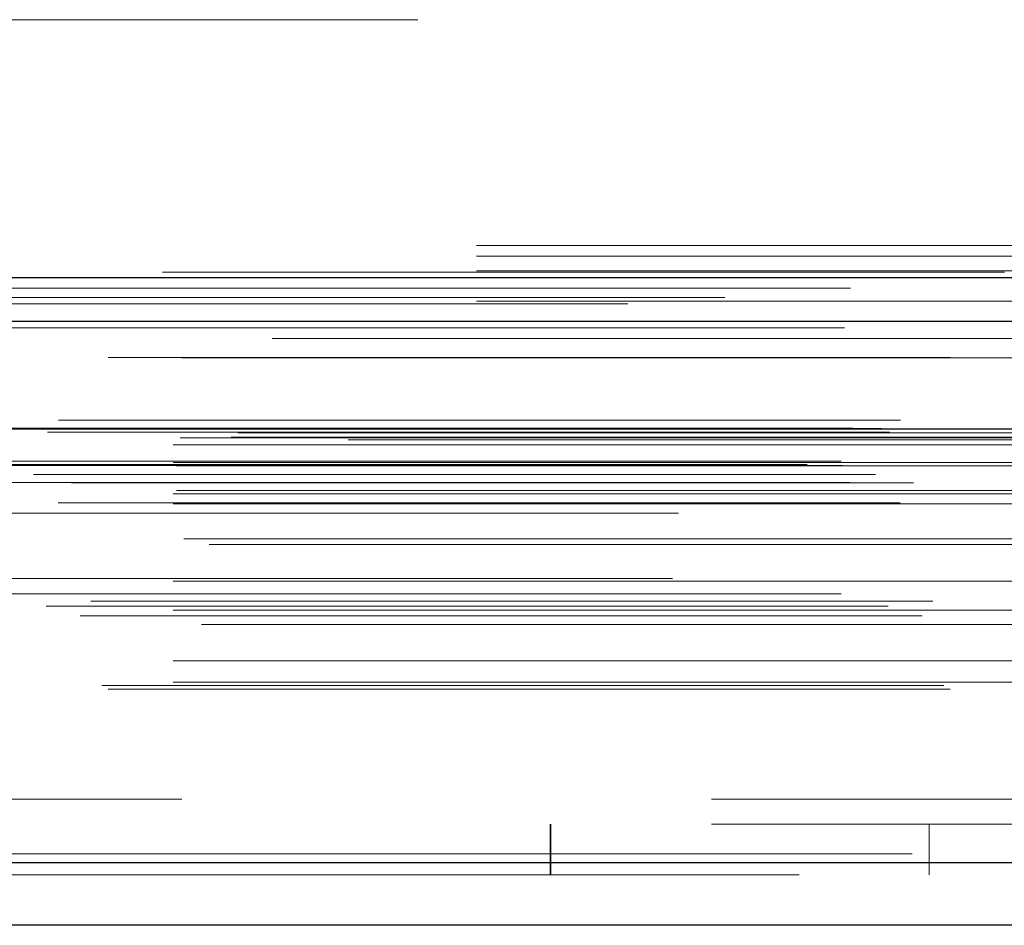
# Model space of a CAD drawing. Header units: inches. Extents: x 0.2 to 10.8, y 0.2 to 8.2.
# Tile 64 of 112: x 4.565 to 4.682, y 7.112 to 7.22. Entities that reach past the tile are written whole.
import ezdxf

# ---------------------------------------------------------------- set-up
doc = ezdxf.new("R2010")
doc.units = ezdxf.units.IN
doc.header["$MEASUREMENT"] = 0
doc.linetypes.add('HIDDEN', pattern=[0.075, 0.05, -0.025])

msp = doc.modelspace()

# ---------------------------------------------------------------- linework, layer by layer
at = {"color": 7, "linetype": 'HIDDEN', "lineweight": 18}
for p, q in [((4.8118413, 7.2198393), (3.0188413, 7.2198393)), ((3.0188413, 7.193006), (4.8118413, 7.193006)), ((3.0188413, 7.193006), (4.8118413, 7.193006)), ((3.0189171, 7.193006), (4.8117654, 7.193006)), ((3.0189171, 7.193006), (4.8117654, 7.193006)), ((3.0189171, 7.193006), (4.8117654, 7.193006)), ((3.0189171, 7.193006), (4.8117654, 7.193006)), ((3.0188413, 7.1917381), (4.8118413, 7.1917381)), ((3.0188413, 7.190006), (4.8118413, 7.190006)), ((4.8483095, 7.1868161), (2.9823315, 7.1868161)), ((4.8367869, 7.1860924), (2.9938515, 7.1860924)), ((3.0188413, 7.1863878), (4.8118413, 7.1863878)), ((2.9945613, 7.1819655), (4.8360806, 7.1819655)), ((4.8691666, 7.1722448), (2.9614752, 7.1722448)), ((2.9669179, 7.1712784), (4.863724, 7.1712784)), ((4.8635143, 7.1713053), (2.9671276, 7.1713053)), ((2.9678815, 7.1708269), (4.8627603, 7.1708269)), ((2.9678815, 7.1708269), (4.8627603, 7.1708269)), ((2.9904708, 7.1707736), (4.840171, 7.1707736)), ((2.9904708, 7.1707736), (4.840171, 7.1707736)), ((2.9836179, 7.170156), (4.8470239, 7.170156)), ((2.9836179, 7.170156), (4.8470239, 7.170156)), ((2.9896978, 7.1702264), (4.8409441, 7.1702264)), ((2.9896978, 7.1702264), (4.8409441, 7.1702264)), ((3.0035848, 7.1699115), (4.8270014, 7.1699115)), ((2.9827846, 7.1693129), (4.8478573, 7.1693129)), ((2.9827846, 7.1693129), (4.8478573, 7.1693129)), ((2.9621453, 7.1674027), (4.8684966, 7.1674027)), ((2.9827846, 7.1672393), (4.8478573, 7.1672393)), ((2.9827846, 7.1672393), (4.8478573, 7.1672393)), ((2.9580995, 7.1669774), (4.8725424, 7.1669774)), ((2.9580995, 7.1669774), (4.8725424, 7.1669774)), ((2.9622352, 7.1668931), (4.8684067, 7.1668931)), ((2.9832013, 7.1668226), (4.8474406, 7.1668226)), ((2.9631682, 7.1648397), (4.8674737, 7.1648397)), ((4.8662063, 7.1657888), (2.9644745, 7.1657888)), ((2.9707153, 7.1648087), (4.8599266, 7.1648087)), ((2.9832013, 7.163906), (4.8474406, 7.163906)), ((2.9827846, 7.1634893), (4.8478573, 7.1634893)), ((2.9827846, 7.1634893), (4.8478573, 7.1634893)), ((2.9691399, 7.1624392), (4.8614967, 7.1624392)), ((2.9827846, 7.1623162), (4.8478573, 7.1623162)), ((4.8428298, 7.1612057), (2.9878064, 7.1612057)), ((2.9840472, 7.1581452), (4.8466171, 7.1581452)), ((2.9870798, 7.1574702), (4.8435621, 7.1574702)), ((2.9870798, 7.1574702), (4.8435621, 7.1574702)), ((2.9827846, 7.1531455), (4.8478573, 7.1531455)), ((4.8420924, 7.1534635), (2.9885587, 7.1534635)), ((4.8621287, 7.1516239), (2.9685198, 7.1516239)), ((2.9677319, 7.1501651), (4.86291, 7.1501651)), ((2.9730343, 7.1507494), (4.8576076, 7.1507494)), ((2.9827846, 7.1497005), (4.8478573, 7.1497005)), ((2.9837033, 7.1496936), (4.8469278, 7.1496936)), ((2.9717693, 7.1489969), (4.8588619, 7.1489969)), ((2.9861506, 7.1479739), (4.8444913, 7.1479739)), ((2.9827846, 7.1436657), (4.8478573, 7.1436657)), ((2.9743366, 7.1407325), (4.8563052, 7.1407325)), ((2.9750674, 7.1402998), (4.8555745, 7.1402998)), ((2.9827846, 7.1411331), (4.8478573, 7.1411331)), ((2.9827846, 7.1411331), (4.8478573, 7.1411331)), ((3.0467514, 7.1272448), (4.7838348, 7.1272448)), ((3.0467514, 7.1272448), (4.7838348, 7.1272448)), ((4.7838348, 7.1272448), (3.0468071, 7.1272448)), ((4.7838348, 7.1272448), (3.0468071, 7.1272448)), ((3.0467514, 7.1242448), (4.7838348, 7.1242448)), ((4.6275848, 7.1242448), (4.6275848, 7.1182448)), ((4.6276404, 7.1242448), (4.6276404, 7.1182448)), ((4.6725848, 7.1242448), (4.6725848, 7.1182448)), ((4.8600821, 7.1207239), (2.9705598, 7.1207239)), ((2.9705598, 7.1207239), (4.8600821, 7.1207239)), ((2.9705598, 7.119682), (4.8600821, 7.119682)), ((4.857137, 7.1182448), (2.9735049, 7.1182448))]:
    msp.add_line(p, q, dxfattribs=at)
at = {"color": 7, "linetype": 'Continuous', "lineweight": 25}
for p, q in [((3.0188413, 7.1892024), (4.8118413, 7.1892024)), ((3.0188413, 7.184006), (4.8118413, 7.184006)), ((4.8691666, 7.171203), (2.9614752, 7.171203)), ((4.8600821, 7.119682), (2.9705598, 7.119682)), ((4.857137, 7.1122448), (2.9735049, 7.1122448))]:
    msp.add_line(p, q, dxfattribs=at)
at = {"color": 7, "linetype": 'HIDDEN', "lineweight": 18, "flags": 128}
for points in [[(4.8815193, 7.1898238), (3.9306195, 7.1898242), (2.949135, 7.1898238)], [(4.8632261, 7.187933), (3.9306195, 7.1879338), (2.96742, 7.187933)], [(4.8368122, 7.1860923), (3.9306195, 7.1860916), (2.9938564, 7.1860923)], [(2.9625277, 7.1832368), (3.8371073, 7.18324), (4.8681077, 7.1832368)], [(2.9625301, 7.1832368), (3.9554892, 7.183237), (4.8681136, 7.1832368)], [(2.9750697, 7.1796966), (3.900029, 7.1796963), (4.8555792, 7.1796966)], [(2.9838364, 7.1796784), (3.900029, 7.1796783), (4.8468019, 7.1796784)]]:
    msp.add_lwpolyline(points, dxfattribs=at)

doc.saveas('drawing.dxf')
